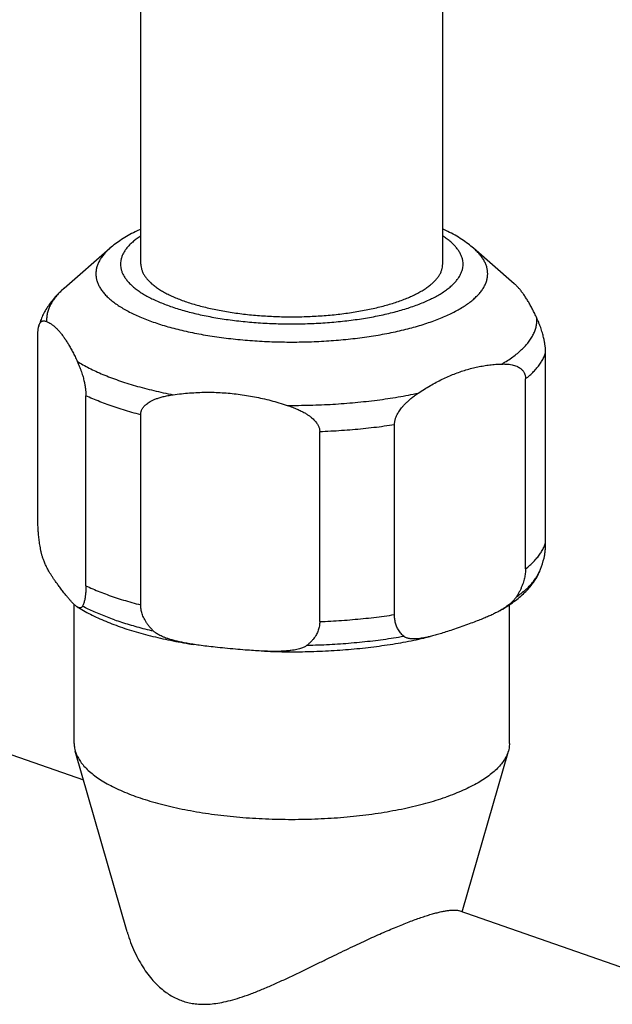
# Model space of a CAD drawing. Header units: millimetres. Extents: x 2357 to 3287, y -935 to -160.
# Tile 5 of 13: x 2581 to 2632, y -865 to -780. Entities that reach past the tile are written whole.
import ezdxf

# ---------------------------------------------------------------- set-up
doc = ezdxf.new("R2010")
doc.units = ezdxf.units.MM
doc.header["$LTSCALE"] = 30.734
doc.layers.get('0').update_dxf_attribs({"linetype": 'CONTINUOUS'})

msp = doc.modelspace()

# ---------------------------------------------------------------- linework, layer by layer
at = {"color": 7, "linetype": 'CONTINUOUS'}
for p, q in [((2591.624, -800.8), (2591.624, -774.087)), ((2617.624, -800.8), (2617.624, -774.087)), ((2585.018, -802.862), (2588.956, -799.435)), ((2623.793, -802.481), (2620.292, -799.435)), ((2582.756, -823.12), (2582.756, -806.749)), ((2626.492, -824.797), (2626.492, -808.427)), ((2624.765, -827.043), (2624.765, -810.673)), ((2586.889, -828.496), (2586.889, -812.126)), ((2591.606, -830.14), (2591.606, -813.77)), ((2613.474, -830.979), (2613.474, -814.609)), ((2607.031, -831.581), (2607.031, -815.211)), ((2585.874, -842.078), (2585.874, -830.099)), ((2623.374, -842.078), (2623.374, -830.135)), ((2568.355, -838.819), (2586.679, -845.207)), ((2590.445, -858.313), (2585.967, -842.73)), ((2619.302, -856.578), (2623.281, -842.73)), ((2619.013, -856.477), (2641.182, -864.205))]:
    msp.add_line(p, q, dxfattribs=at)
msp.add_arc((2617.575, -823.913), 9.054, 339.6503, 345.90548, dxfattribs=at)
for points, knots in [([(2591.624, -797.772), (2591.457, -797.849), (2591.085, -798.028), (2590.523, -798.329), (2589.954, -798.677), (2589.431, -799.043), (2589.108, -799.303), (2588.956, -799.435)], [0, 0, 0, 0, 0.173909, 0.393394, 0.605613, 0.808358, 1, 1, 1, 1]), ([(2620.292, -799.435), (2620.137, -799.3), (2619.805, -799.033), (2619.268, -798.659), (2618.684, -798.305), (2618.13, -798.011), (2617.772, -797.84), (2617.624, -797.772)], [0, 0, 0, 0, 0.196092, 0.404529, 0.622053, 0.845662, 1, 1, 1, 1]), ([(2591.624, -800.8), (2591.624, -800.841), (2591.629, -800.964), (2591.661, -801.171), (2591.739, -801.417), (2591.855, -801.661), (2592.008, -801.902), (2592.198, -802.138), (2592.424, -802.371), (2592.686, -802.599), (2592.982, -802.821), (2593.313, -803.038), (2593.676, -803.247), (2594.071, -803.45), (2594.498, -803.645), (2594.954, -803.831), (2595.269, -803.947), (2595.432, -804.004)], [0, 0, 0, 0, 0.023349, 0.07054, 0.119171, 0.170097, 0.224036, 0.281561, 0.34311, 0.408996, 0.479427, 0.554529, 0.634351, 0.718887, 0.808079, 0.901829, 1, 1, 1, 1]), ([(2595.432, -804.004), (2595.601, -804.063), (2595.949, -804.178), (2596.485, -804.336), (2597.045, -804.484), (2597.628, -804.622), (2598.231, -804.748), (2598.852, -804.863), (2599.491, -804.965), (2600.145, -805.056), (2600.811, -805.134), (2601.489, -805.2), (2602.176, -805.252), (2602.87, -805.292), (2603.57, -805.319), (2604.272, -805.332), (2604.976, -805.332), (2605.678, -805.319), (2606.378, -805.292), (2607.072, -805.252), (2607.759, -805.2), (2608.437, -805.134), (2609.104, -805.056), (2609.757, -804.965), (2610.396, -804.863), (2611.017, -804.748), (2611.62, -804.622), (2612.203, -804.484), (2612.763, -804.336), (2613.299, -804.178), (2613.81, -804.009), (2614.294, -803.831), (2614.75, -803.645), (2615.177, -803.45), (2615.572, -803.247), (2615.936, -803.038), (2616.266, -802.821), (2616.563, -802.599), (2616.824, -802.371), (2617.05, -802.138), (2617.24, -801.902), (2617.394, -801.661), (2617.509, -801.417), (2617.587, -801.171), (2617.619, -800.964), (2617.624, -800.841), (2617.624, -800.8)], [0, 0, 0, 0, 0.022512, 0.045918, 0.070168, 0.095211, 0.120991, 0.147447, 0.174516, 0.202133, 0.230229, 0.258733, 0.287575, 0.31668, 0.345974, 0.375382, 0.404827, 0.434235, 0.463529, 0.492634, 0.521475, 0.54998, 0.578076, 0.605693, 0.632762, 0.659218, 0.684997, 0.710041, 0.734291, 0.757696, 0.780209, 0.801786, 0.822391, 0.841995, 0.860575, 0.878119, 0.894626, 0.910106, 0.924587, 0.938115, 0.950759, 0.962614, 0.973807, 0.984496, 0.994868, 1, 1, 1, 1]), ([(2585.018, -802.862), (2584.858, -803.001), (2584.558, -803.28), (2584.153, -803.715), (2583.806, -804.15), (2583.512, -804.582), (2583.265, -805.013), (2583.062, -805.442), (2582.922, -805.814), (2582.851, -806.043), (2582.827, -806.128)], [0, 0, 0, 0, 0.159158, 0.307804, 0.446765, 0.577374, 0.701167, 0.819655, 0.934119, 1, 1, 1, 1]), ([(2625.742, -805.463), (2625.68, -805.328), (2625.556, -805.066), (2625.367, -804.689), (2625.178, -804.336), (2624.991, -804.009), (2624.804, -803.706), (2624.618, -803.427), (2624.431, -803.172), (2624.245, -802.94), (2624.058, -802.732), (2623.906, -802.582), (2623.815, -802.501), (2623.79, -802.478)], [0, 0, 0, 0, 0.124157, 0.241747, 0.352925, 0.457966, 0.557064, 0.650409, 0.738297, 0.820944, 0.898612, 0.971691, 1, 1, 1, 1]), ([(2626.492, -808.427), (2626.492, -808.393), (2626.491, -808.323), (2626.487, -808.217), (2626.48, -808.105), (2626.47, -807.988), (2626.456, -807.864), (2626.438, -807.732), (2626.417, -807.591), (2626.39, -807.441), (2626.357, -807.278), (2626.317, -807.102), (2626.269, -806.913), (2626.212, -806.708), (2626.145, -806.489), (2626.065, -806.254), (2625.972, -806.003), (2625.865, -805.737), (2625.785, -805.556), (2625.742, -805.463)], [0, 0, 0, 0, 0.033233, 0.067806, 0.10391, 0.142031, 0.182491, 0.225465, 0.271567, 0.321166, 0.374824, 0.433096, 0.49646, 0.565285, 0.639862, 0.720345, 0.806973, 0.900063, 1, 1, 1, 1]), ([(2582.756, -806.749), (2582.756, -806.716), (2582.757, -806.652), (2582.761, -806.556), (2582.768, -806.463), (2582.778, -806.372), (2582.791, -806.284), (2582.808, -806.202), (2582.821, -806.151), (2582.827, -806.127)], [0, 0, 0, 0, 0.157343, 0.309784, 0.457887, 0.603087, 0.745749, 0.885524, 1, 1, 1, 1]), ([(2582.827, -806.127), (2582.829, -806.123), (2582.838, -806.091), (2582.857, -806.033), (2582.889, -805.956), (2582.929, -805.884), (2582.976, -805.818), (2583.034, -805.761), (2583.102, -805.716), (2583.184, -805.687), (2583.28, -805.678), (2583.39, -805.693), (2583.466, -805.72), (2583.506, -805.737)], [0, 0, 0, 0, 0.015799, 0.107863, 0.198381, 0.287335, 0.374782, 0.461269, 0.548482, 0.639771, 0.740595, 0.858034, 1, 1, 1, 1]), ([(2583.506, -805.737), (2583.571, -805.765), (2583.702, -805.829), (2583.891, -805.946), (2584.08, -806.085), (2584.268, -806.246), (2584.455, -806.431), (2584.642, -806.639), (2584.828, -806.871), (2585.015, -807.126), (2585.201, -807.404), (2585.388, -807.708), (2585.575, -808.035), (2585.764, -808.387), (2585.953, -808.765), (2586.077, -809.027), (2586.139, -809.162)], [0, 0, 0, 0, 0.048204, 0.098607, 0.151653, 0.207787, 0.267368, 0.33069, 0.398072, 0.469726, 0.545829, 0.626624, 0.712262, 0.802906, 0.898776, 1, 1, 1, 1]), ([(2586.139, -809.162), (2586.182, -809.255), (2586.262, -809.436), (2586.369, -809.702), (2586.462, -809.952), (2586.541, -810.188), (2586.609, -810.407), (2586.666, -810.612), (2586.714, -810.801), (2586.754, -810.977), (2586.787, -811.139), (2586.814, -811.29), (2586.835, -811.431), (2586.853, -811.563), (2586.867, -811.687), (2586.877, -811.804), (2586.884, -811.916), (2586.888, -812.022), (2586.889, -812.092), (2586.889, -812.126)], [0, 0, 0, 0, 0.099901, 0.192972, 0.279592, 0.360075, 0.434662, 0.503495, 0.566871, 0.625149, 0.678824, 0.728425, 0.774538, 0.817516, 0.857971, 0.896095, 0.932198, 0.966769, 1, 1, 1, 1]), ([(2615.524, -811.906), (2615.696, -811.791), (2616.038, -811.57), (2616.556, -811.258), (2617.071, -810.971), (2617.584, -810.709), (2618.096, -810.471), (2618.606, -810.258), (2619.116, -810.068), (2619.626, -809.902), (2620.137, -809.759), (2620.648, -809.64), (2621.161, -809.544), (2621.677, -809.472), (2622.195, -809.422), (2622.542, -809.404), (2622.716, -809.399)], [0, 0, 0, 0, 0.080324, 0.158549, 0.234819, 0.309359, 0.382341, 0.453924, 0.52434, 0.593744, 0.662299, 0.730249, 0.797778, 0.865088, 0.932433, 1, 1, 1, 1]), ([(2622.716, -809.399), (2622.829, -809.396), (2623.04, -809.396), (2623.336, -809.419), (2623.592, -809.46), (2623.81, -809.516), (2623.997, -809.583), (2624.154, -809.659), (2624.286, -809.742), (2624.395, -809.828), (2624.486, -809.917), (2624.56, -810.008), (2624.62, -810.1), (2624.668, -810.193), (2624.705, -810.286), (2624.733, -810.381), (2624.752, -810.477), (2624.763, -810.574), (2624.765, -810.64), (2624.765, -810.673)], [0, 0, 0, 0, 0.124633, 0.23284, 0.327008, 0.409251, 0.481402, 0.544999, 0.601513, 0.652244, 0.698395, 0.74101, 0.781026, 0.819073, 0.855936, 0.891976, 0.927631, 0.963521, 1, 1, 1, 1]), ([(2591.606, -813.77), (2591.606, -813.737), (2591.609, -813.67), (2591.625, -813.569), (2591.651, -813.469), (2591.69, -813.368), (2591.741, -813.266), (2591.806, -813.163), (2591.888, -813.058), (2591.99, -812.951), (2592.113, -812.842), (2592.263, -812.732), (2592.442, -812.621), (2592.657, -812.51), (2592.911, -812.402), (2593.209, -812.298), (2593.557, -812.201), (2593.961, -812.112), (2594.251, -812.065), (2594.406, -812.043)], [0, 0, 0, 0, 0.028245, 0.056643, 0.085614, 0.115814, 0.14778, 0.181974, 0.219257, 0.260371, 0.306314, 0.35821, 0.417271, 0.48477, 0.562066, 0.650522, 0.751735, 0.867535, 1, 1, 1, 1]), ([(2594.406, -812.043), (2594.643, -812.01), (2595.115, -811.951), (2595.823, -811.887), (2596.526, -811.845), (2597.227, -811.827), (2597.926, -811.833), (2598.623, -811.863), (2599.319, -811.916), (2600.016, -811.993), (2600.713, -812.094), (2601.412, -812.218), (2602.112, -812.367), (2602.816, -812.54), (2603.523, -812.737), (2603.994, -812.884), (2604.23, -812.961)], [0, 0, 0, 0, 0.072025, 0.143333, 0.214055, 0.284396, 0.354506, 0.424518, 0.494632, 0.564968, 0.635644, 0.706858, 0.77874, 0.851436, 0.925148, 1, 1, 1, 1]), ([(2613.474, -814.609), (2613.474, -814.575), (2613.477, -814.506), (2613.488, -814.4), (2613.507, -814.291), (2613.535, -814.177), (2613.573, -814.058), (2613.621, -813.932), (2613.68, -813.799), (2613.754, -813.657), (2613.844, -813.505), (2613.953, -813.343), (2614.084, -813.17), (2614.241, -812.985), (2614.426, -812.789), (2614.644, -812.581), (2614.899, -812.362), (2615.194, -812.133), (2615.409, -811.983), (2615.524, -811.906)], [0, 0, 0, 0, 0.029008, 0.059049, 0.090411, 0.123639, 0.159147, 0.197237, 0.238623, 0.283848, 0.333678, 0.388945, 0.450492, 0.519145, 0.595745, 0.681078, 0.776108, 0.881975, 1, 1, 1, 1]), ([(2604.23, -812.961), (2604.386, -813.012), (2604.677, -813.114), (2605.08, -813.277), (2605.428, -813.44), (2605.726, -813.599), (2605.98, -813.755), (2606.194, -813.905), (2606.374, -814.05), (2606.523, -814.188), (2606.647, -814.32), (2606.748, -814.445), (2606.83, -814.565), (2606.895, -814.681), (2606.947, -814.793), (2606.985, -814.901), (2607.011, -815.006), (2607.027, -815.109), (2607.031, -815.177), (2607.031, -815.211)], [0, 0, 0, 0, 0.129568, 0.24377, 0.344405, 0.433061, 0.511113, 0.579717, 0.640066, 0.693281, 0.740472, 0.782656, 0.820779, 0.85551, 0.887661, 0.917663, 0.946012, 0.973329, 1, 1, 1, 1]), ([(2583.046, -825.635), (2583.027, -825.543), (2582.99, -825.364), (2582.941, -825.1), (2582.899, -824.847), (2582.863, -824.603), (2582.833, -824.368), (2582.809, -824.142), (2582.789, -823.925), (2582.774, -823.714), (2582.764, -823.51), (2582.757, -823.313), (2582.756, -823.183), (2582.756, -823.12)], [0, 0, 0, 0, 0.110519, 0.216274, 0.317523, 0.414555, 0.507671, 0.597169, 0.683317, 0.766419, 0.846753, 0.924523, 1, 1, 1, 1]), ([(2626.356, -826.118), (2626.367, -826.078), (2626.388, -825.986), (2626.415, -825.839), (2626.44, -825.677), (2626.459, -825.511), (2626.474, -825.339), (2626.485, -825.163), (2626.491, -824.982), (2626.492, -824.859), (2626.492, -824.797)], [0, 0, 0, 0, 0.093046, 0.212884, 0.335926, 0.462087, 0.591428, 0.724081, 0.860159, 1, 1, 1, 1]), ([(2586.132, -830.305), (2586.104, -830.287), (2586.038, -830.241), (2585.935, -830.156), (2585.814, -830.044), (2585.679, -829.905), (2585.526, -829.736), (2585.353, -829.533), (2585.155, -829.291), (2584.935, -829.012), (2584.705, -828.712), (2584.485, -828.418), (2584.287, -828.147), (2584.114, -827.898), (2583.961, -827.669), (2583.825, -827.454), (2583.705, -827.252), (2583.598, -827.062), (2583.504, -826.881), (2583.42, -826.71), (2583.347, -826.547), (2583.282, -826.393), (2583.226, -826.247), (2583.178, -826.109), (2583.136, -825.98), (2583.101, -825.858), (2583.071, -825.744), (2583.054, -825.67), (2583.046, -825.635)], [0, 0, 0, 0, 0.017996, 0.04212, 0.070847, 0.104831, 0.144792, 0.191554, 0.246087, 0.309794, 0.379885, 0.445639, 0.504381, 0.557455, 0.605892, 0.65046, 0.691735, 0.730147, 0.766021, 0.79959, 0.831013, 0.860418, 0.887919, 0.913623, 0.937625, 0.959971, 0.980756, 1, 1, 1, 1]), ([(2622.552, -830.641), (2622.587, -830.622), (2622.816, -830.491), (2623.226, -830.241), (2623.76, -829.875), (2624.247, -829.493), (2624.684, -829.1), (2625.068, -828.698), (2625.397, -828.291), (2625.672, -827.882), (2625.895, -827.474), (2626.013, -827.198), (2626.064, -827.061)], [0, 0, 0, 0, 0.023262, 0.15491, 0.281461, 0.402494, 0.517581, 0.625995, 0.727955, 0.824033, 0.914454, 1, 1, 1, 1]), ([(2624.765, -827.043), (2624.765, -827.107), (2624.762, -827.236), (2624.744, -827.431), (2624.716, -827.631), (2624.675, -827.837), (2624.621, -828.048), (2624.554, -828.266), (2624.472, -828.49), (2624.374, -828.722), (2624.259, -828.961), (2624.125, -829.208), (2624.026, -829.373), (2623.972, -829.457)], [0, 0, 0, 0, 0.074114, 0.150145, 0.228565, 0.309776, 0.394257, 0.482525, 0.575083, 0.672489, 0.775348, 0.884298, 1, 1, 1, 1]), ([(2586.889, -828.496), (2586.889, -828.558), (2586.888, -828.681), (2586.882, -828.862), (2586.871, -829.038), (2586.856, -829.209), (2586.837, -829.376), (2586.812, -829.538), (2586.783, -829.695), (2586.747, -829.846), (2586.706, -829.99), (2586.657, -830.127), (2586.619, -830.214), (2586.599, -830.256)], [0, 0, 0, 0, 0.103538, 0.204289, 0.302506, 0.398269, 0.491679, 0.582778, 0.671506, 0.75776, 0.841393, 0.922211, 1, 1, 1, 1]), ([(2592.689, -832.379), (2592.617, -832.307), (2592.482, -832.165), (2592.298, -831.948), (2592.141, -831.733), (2592.008, -831.523), (2591.896, -831.317), (2591.804, -831.114), (2591.73, -830.914), (2591.674, -830.717), (2591.635, -830.523), (2591.611, -830.331), (2591.606, -830.204), (2591.606, -830.14)], [0, 0, 0, 0, 0.119494, 0.230551, 0.334203, 0.431421, 0.523106, 0.610087, 0.693115, 0.772943, 0.850273, 0.925727, 1, 1, 1, 1]), ([(2623.972, -829.457), (2623.951, -829.49), (2623.904, -829.559), (2623.822, -829.663), (2623.725, -829.773), (2623.611, -829.888), (2623.478, -830.009), (2623.324, -830.135), (2623.148, -830.267), (2622.947, -830.404), (2622.746, -830.53), (2622.611, -830.608), (2622.552, -830.641)], [0, 0, 0, 0, 0.063525, 0.134095, 0.212292, 0.298982, 0.39492, 0.501082, 0.618547, 0.748491, 0.892189, 1, 1, 1, 1]), ([(2586.599, -830.256), (2586.591, -830.27), (2586.576, -830.299), (2586.546, -830.336), (2586.51, -830.366), (2586.467, -830.388), (2586.417, -830.4), (2586.36, -830.399), (2586.294, -830.385), (2586.22, -830.356), (2586.166, -830.326), (2586.136, -830.307), (2586.132, -830.305)], [0, 0, 0, 0, 0.089939, 0.176544, 0.261154, 0.346839, 0.438036, 0.540509, 0.660523, 0.804311, 0.977861, 1, 1, 1, 1]), ([(2586.132, -830.305), (2586.262, -830.387), (2586.589, -830.585), (2587.13, -830.883), (2587.764, -831.196), (2588.43, -831.493), (2589.126, -831.774), (2589.604, -831.948), (2589.847, -832.033)], [0, 0, 0, 0, 0.112526, 0.279153, 0.45131, 0.628892, 0.811816, 1, 1, 1, 1]), ([(2614.267, -832.84), (2614.214, -832.793), (2614.113, -832.697), (2613.979, -832.543), (2613.864, -832.383), (2613.766, -832.219), (2613.685, -832.051), (2613.617, -831.88), (2613.564, -831.706), (2613.523, -831.529), (2613.495, -831.349), (2613.478, -831.165), (2613.474, -831.042), (2613.474, -830.979)], [0, 0, 0, 0, 0.102179, 0.199685, 0.29352, 0.384568, 0.473609, 0.561325, 0.648311, 0.735151, 0.822391, 0.910489, 1, 1, 1, 1]), ([(2622.552, -830.641), (2622.524, -830.657), (2622.401, -830.726), (2622.169, -830.848), (2621.84, -831.008), (2621.469, -831.175), (2621.05, -831.351), (2620.576, -831.539), (2620.037, -831.742), (2619.434, -831.959), (2618.806, -832.178), (2618.204, -832.38), (2617.665, -832.553), (2617.192, -832.696), (2616.827, -832.797), (2616.619, -832.85), (2616.55, -832.867)], [0, 0, 0, 0, 0.014858, 0.066018, 0.12276, 0.185864, 0.2563, 0.335293, 0.424379, 0.525821, 0.635091, 0.735454, 0.822915, 0.899503, 0.966773, 1, 1, 1, 1]), ([(2607.031, -831.581), (2607.031, -831.644), (2607.025, -831.769), (2607.002, -831.957), (2606.963, -832.144), (2606.907, -832.33), (2606.833, -832.516), (2606.741, -832.702), (2606.629, -832.888), (2606.495, -833.074), (2606.338, -833.259), (2606.155, -833.442), (2606.019, -833.559), (2605.947, -833.617)], [0, 0, 0, 0, 0.078802, 0.157664, 0.237336, 0.318499, 0.401925, 0.488442, 0.578893, 0.67421, 0.775414, 0.883613, 1, 1, 1, 1]), ([(2589.847, -832.033), (2590.102, -832.122), (2590.621, -832.294), (2591.418, -832.533), (2592.24, -832.756), (2593.088, -832.963), (2593.958, -833.154), (2594.85, -833.33), (2595.572, -833.456), (2595.996, -833.524), (2596.116, -833.543)], [0, 0, 0, 0, 0.125422, 0.254152, 0.386291, 0.521405, 0.659502, 0.800225, 0.94355, 1, 1, 1, 1]), ([(2596.116, -833.543), (2596.107, -833.541), (2595.93, -833.514), (2595.604, -833.459), (2595.155, -833.372), (2594.756, -833.283), (2594.404, -833.192), (2594.092, -833.1), (2593.817, -833.007), (2593.576, -832.915), (2593.367, -832.822), (2593.185, -832.731), (2593.029, -832.641), (2592.896, -832.553), (2592.784, -832.467), (2592.719, -832.408), (2592.689, -832.379)], [0, 0, 0, 0, 0.007425, 0.146831, 0.271075, 0.381949, 0.480958, 0.56934, 0.648116, 0.718215, 0.780497, 0.835761, 0.884738, 0.928026, 0.966281, 1, 1, 1, 1]), ([(2602.266, -834.132), (2602.17, -834.128), (2601.859, -834.114), (2601.305, -834.081), (2600.568, -834.027), (2599.745, -833.958), (2598.887, -833.878), (2598.064, -833.793), (2597.329, -833.71), (2596.691, -833.628), (2596.297, -833.571), (2596.116, -833.543)], [0, 0, 0, 0, 0.046683, 0.150964, 0.269459, 0.405224, 0.552171, 0.68776, 0.806614, 0.911465, 1, 1, 1, 1]), ([(2602.266, -834.132), (2602.354, -834.135), (2602.775, -834.151), (2603.531, -834.172), (2604.533, -834.182), (2605.535, -834.175), (2606.536, -834.151), (2607.532, -834.11), (2608.523, -834.053), (2609.505, -833.979), (2610.478, -833.888), (2611.438, -833.781), (2612.385, -833.657), (2613.316, -833.517), (2614.229, -833.361), (2615.123, -833.188), (2615.895, -833.022), (2616.367, -832.911), (2616.55, -832.867)], [0, 0, 0, 0, 0.018375, 0.087965, 0.157681, 0.227405, 0.297016, 0.366384, 0.435401, 0.503929, 0.571874, 0.639094, 0.705512, 0.770981, 0.835447, 0.89876, 0.96089, 1, 1, 1, 1]), ([(2616.55, -832.867), (2616.496, -832.88), (2616.333, -832.918), (2616.074, -832.973), (2615.782, -833.023), (2615.524, -833.056), (2615.295, -833.072), (2615.094, -833.076), (2614.917, -833.067), (2614.764, -833.047), (2614.63, -833.019), (2614.515, -832.984), (2614.418, -832.942), (2614.336, -832.894), (2614.288, -832.858), (2614.267, -832.84)], [0, 0, 0, 0, 0.070855, 0.213104, 0.338358, 0.448622, 0.545608, 0.630784, 0.705508, 0.771061, 0.828643, 0.879368, 0.9242, 0.964142, 1, 1, 1, 1]), ([(2605.947, -833.617), (2605.918, -833.641), (2605.852, -833.687), (2605.74, -833.752), (2605.607, -833.816), (2605.451, -833.877), (2605.269, -833.934), (2605.059, -833.987), (2604.818, -834.035), (2604.544, -834.077), (2604.232, -834.11), (2603.879, -834.135), (2603.48, -834.149), (2603.031, -834.153), (2602.62, -834.145), (2602.359, -834.136), (2602.266, -834.132)], [0, 0, 0, 0, 0.029887, 0.063955, 0.102749, 0.14696, 0.197229, 0.25432, 0.319063, 0.392349, 0.475136, 0.568472, 0.673614, 0.792072, 0.92563, 1, 1, 1, 1]), ([(2585.874, -842.078), (2585.874, -842.211), (2585.893, -842.431), (2585.943, -842.645), (2585.967, -842.73)], [0, 0, 0, 0, 0.600853, 1, 1, 1, 1]), ([(2585.967, -842.73), (2585.981, -842.775), (2586.038, -842.957), (2586.176, -843.269), (2586.418, -843.657), (2586.725, -844.038), (2587.097, -844.411), (2587.533, -844.776), (2588.03, -845.13), (2588.588, -845.473), (2589.203, -845.803), (2589.875, -846.12), (2590.6, -846.423), (2591.377, -846.709), (2592.201, -846.979), (2593.071, -847.231), (2593.983, -847.464), (2594.933, -847.678), (2595.919, -847.871), (2596.936, -848.044), (2597.982, -848.194), (2599.051, -848.323), (2600.141, -848.429), (2601.248, -848.511), (2602.366, -848.571), (2603.493, -848.606), (2604.624, -848.618), (2605.755, -848.606), (2606.882, -848.571), (2608, -848.511), (2609.107, -848.429), (2610.197, -848.323), (2611.266, -848.194), (2612.312, -848.044), (2613.329, -847.871), (2614.315, -847.678), (2615.266, -847.464), (2616.177, -847.231), (2617.047, -846.979), (2617.609, -846.795), (2617.882, -846.7)], [0, 0, 0, 0, 0.004229, 0.016823, 0.03022, 0.04462, 0.060142, 0.076889, 0.094919, 0.114249, 0.13491, 0.15686, 0.180101, 0.204573, 0.23023, 0.257022, 0.284853, 0.313686, 0.343399, 0.37394, 0.405195, 0.437069, 0.469484, 0.5023, 0.535459, 0.568813, 0.602286, 0.63576, 0.669113, 0.702273, 0.735089, 0.767503, 0.799377, 0.830633, 0.861174, 0.890886, 0.919719, 0.947551, 0.974343, 1, 1, 1, 1]), ([(2623.281, -842.73), (2623.267, -842.775), (2623.21, -842.957), (2623.072, -843.269), (2622.83, -843.657), (2622.523, -844.038), (2622.151, -844.411), (2621.715, -844.776), (2621.218, -845.13), (2620.66, -845.473), (2620.045, -845.803), (2619.373, -846.12), (2618.648, -846.423), (2618.143, -846.609), (2617.882, -846.7)], [0, 0, 0, 0, 0.020672, 0.082237, 0.147722, 0.218112, 0.293988, 0.375851, 0.463988, 0.558479, 0.659472, 0.766769, 0.880379, 1, 1, 1, 1]), ([(2623.374, -842.078), (2623.374, -842.211), (2623.355, -842.431), (2623.305, -842.645), (2623.281, -842.73)], [0, 0, 0, 0, 0.600853, 1, 1, 1, 1]), ([(2615.616, -857.119), (2615.772, -857.065), (2616.075, -856.962), (2616.517, -856.823), (2616.932, -856.704), (2617.319, -856.604), (2617.678, -856.526), (2618.006, -856.468), (2618.302, -856.431), (2618.564, -856.417), (2618.789, -856.426), (2618.936, -856.452), (2619.005, -856.474), (2619.015, -856.478)], [0, 0, 0, 0, 0.141605, 0.274321, 0.397832, 0.512106, 0.61725, 0.71271, 0.798056, 0.873152, 0.937508, 0.991012, 1, 1, 1, 1]), ([(2590.444, -858.312), (2590.469, -858.399), (2590.581, -858.773), (2590.809, -859.419), (2591.163, -860.224), (2591.559, -860.97), (2591.985, -861.64), (2592.427, -862.226), (2592.875, -862.729), (2593.326, -863.155), (2593.779, -863.513), (2594.237, -863.811), (2594.701, -864.054), (2595.177, -864.247), (2595.669, -864.392), (2596.184, -864.49), (2596.728, -864.541), (2597.309, -864.543), (2597.936, -864.491), (2598.618, -864.381), (2599.365, -864.207), (2600.177, -863.967), (2601.05, -863.661), (2601.97, -863.299), (2602.924, -862.89), (2603.893, -862.451), (2604.857, -861.997), (2605.804, -861.542), (2606.723, -861.095), (2607.611, -860.661), (2608.464, -860.246), (2609.282, -859.852), (2610.063, -859.479), (2610.808, -859.129), (2611.519, -858.803), (2612.195, -858.498), (2612.838, -858.216), (2613.451, -857.956), (2614.032, -857.717), (2614.585, -857.498), (2615.109, -857.3), (2615.45, -857.177), (2615.616, -857.119)], [0, 0, 0, 0, 0.009013, 0.039227, 0.068837, 0.097268, 0.124016, 0.14854, 0.170944, 0.191587, 0.210794, 0.228923, 0.246353, 0.263391, 0.280416, 0.297821, 0.315947, 0.335231, 0.356124, 0.379082, 0.404639, 0.433119, 0.464176, 0.497466, 0.532511, 0.568417, 0.604348, 0.639638, 0.673955, 0.707077, 0.73887, 0.769305, 0.798286, 0.825855, 0.852036, 0.876831, 0.900359, 0.922642, 0.943675, 0.963562, 0.982342, 1, 1, 1, 1])]:
    msp.add_open_spline(points, degree=3, knots=knots, dxfattribs=at)
at = {"color": 9, "linetype": 'CONTINUOUS'}
for points, knots in [([(2591.624, -798.365), (2591.574, -798.398), (2591.409, -798.507), (2591.146, -798.699), (2590.849, -798.948), (2590.59, -799.202), (2590.369, -799.461), (2590.187, -799.723), (2590.044, -799.989), (2589.942, -800.258), (2589.88, -800.529), (2589.86, -800.801), (2589.881, -801.074), (2589.943, -801.345), (2590.046, -801.613), (2590.189, -801.88), (2590.371, -802.142), (2590.592, -802.401), (2590.852, -802.655), (2591.149, -802.903), (2591.483, -803.146), (2591.853, -803.382), (2592.258, -803.611), (2592.696, -803.833), (2593.166, -804.045), (2593.667, -804.249), (2594.012, -804.375), (2594.189, -804.437)], [0, 0, 0, 0, 0.019759, 0.06508, 0.10759, 0.147398, 0.184674, 0.21965, 0.25264, 0.284037, 0.314317, 0.344021, 0.373727, 0.404016, 0.435429, 0.468444, 0.503453, 0.54076, 0.58059, 0.623114, 0.668461, 0.716713, 0.767878, 0.821899, 0.878683, 0.938101, 1, 1, 1, 1]), ([(2594.189, -804.437), (2594.373, -804.501), (2594.752, -804.627), (2595.337, -804.801), (2595.949, -804.964), (2596.585, -805.116), (2597.244, -805.257), (2597.923, -805.385), (2598.62, -805.501), (2599.333, -805.604), (2600.061, -805.694), (2600.801, -805.771), (2601.552, -805.834), (2602.312, -805.883), (2603.077, -805.918), (2603.847, -805.939), (2604.619, -805.946), (2605.391, -805.939), (2606.161, -805.918), (2606.927, -805.883), (2607.687, -805.834), (2608.438, -805.771), (2609.178, -805.695), (2609.906, -805.605), (2610.62, -805.503), (2611.317, -805.387), (2611.996, -805.259), (2612.655, -805.118), (2613.292, -804.966), (2613.905, -804.802), (2614.492, -804.628), (2615.053, -804.443), (2615.585, -804.248), (2616.087, -804.043), (2616.557, -803.83), (2616.995, -803.609), (2617.4, -803.379), (2617.769, -803.143), (2618.103, -802.9), (2618.399, -802.652), (2618.659, -802.398), (2618.879, -802.139), (2619.061, -801.876), (2619.204, -801.61), (2619.306, -801.341), (2619.368, -801.07), (2619.388, -800.798), (2619.367, -800.526), (2619.305, -800.255), (2619.202, -799.986), (2619.059, -799.72), (2618.877, -799.457), (2618.656, -799.199), (2618.396, -798.945), (2618.099, -798.696), (2617.836, -798.506), (2617.673, -798.397), (2617.624, -798.365)], [0, 0, 0, 0, 0.019366, 0.039539, 0.06047, 0.082102, 0.104374, 0.127217, 0.150572, 0.174393, 0.198636, 0.223248, 0.248165, 0.273326, 0.298667, 0.324131, 0.349657, 0.375184, 0.400651, 0.425995, 0.451155, 0.476072, 0.500687, 0.524941, 0.548778, 0.572143, 0.594983, 0.617247, 0.638887, 0.659858, 0.680117, 0.699627, 0.718352, 0.736262, 0.753335, 0.76955, 0.784898, 0.799375, 0.812988, 0.825757, 0.837715, 0.848911, 0.859417, 0.869327, 0.878758, 0.887853, 0.896775, 0.905698, 0.914796, 0.924232, 0.934149, 0.944665, 0.955871, 0.967835, 0.980608, 0.994228, 1, 1, 1, 1]), ([(2588.956, -799.435), (2588.954, -799.437), (2588.849, -799.528), (2588.655, -799.711), (2588.397, -799.995), (2588.181, -800.284), (2588.007, -800.577), (2587.876, -800.874), (2587.788, -801.172), (2587.744, -801.473), (2587.744, -801.774), (2587.788, -802.074), (2587.876, -802.373), (2588.007, -802.669), (2588.181, -802.962), (2588.397, -803.252), (2588.655, -803.536), (2588.953, -803.816), (2589.291, -804.089), (2589.669, -804.356), (2590.084, -804.616), (2590.537, -804.869), (2591.026, -805.113), (2591.55, -805.348), (2592.107, -805.574), (2592.491, -805.715), (2592.689, -805.784)], [0, 0, 0, 0, 0.000903, 0.044284, 0.084986, 0.12322, 0.159273, 0.193506, 0.226364, 0.258362, 0.290068, 0.322066, 0.354924, 0.389157, 0.42521, 0.463444, 0.504146, 0.547527, 0.59374, 0.642882, 0.695008, 0.750135, 0.808249, 0.86931, 0.933254, 1, 1, 1, 1]), ([(2592.689, -805.784), (2592.895, -805.855), (2593.316, -805.994), (2593.964, -806.188), (2594.64, -806.37), (2595.342, -806.54), (2596.067, -806.698), (2596.814, -806.842), (2597.582, -806.973), (2598.367, -807.09), (2599.169, -807.194), (2599.984, -807.283), (2600.811, -807.357), (2601.648, -807.417), (2602.493, -807.462), (2603.343, -807.492), (2604.197, -807.507), (2605.051, -807.507), (2605.905, -807.492), (2606.755, -807.462), (2607.6, -807.417), (2608.437, -807.357), (2609.264, -807.283), (2610.079, -807.194), (2610.881, -807.09), (2611.666, -806.973), (2612.434, -806.842), (2613.181, -806.698), (2613.906, -806.54), (2614.608, -806.37), (2615.284, -806.188), (2615.932, -805.994), (2616.552, -805.79), (2617.141, -805.574), (2617.698, -805.348), (2618.222, -805.113), (2618.711, -804.869), (2619.164, -804.616), (2619.579, -804.356), (2619.957, -804.089), (2620.295, -803.815), (2620.593, -803.536), (2620.851, -803.252), (2621.067, -802.962), (2621.241, -802.669), (2621.372, -802.373), (2621.46, -802.074), (2621.504, -801.774), (2621.504, -801.473), (2621.46, -801.172), (2621.372, -800.874), (2621.241, -800.577), (2621.067, -800.284), (2620.851, -799.995), (2620.593, -799.711), (2620.399, -799.528), (2620.294, -799.437), (2620.292, -799.435)], [0, 0, 0, 0, 0.019419, 0.039563, 0.060394, 0.081875, 0.103963, 0.126613, 0.14978, 0.173412, 0.197461, 0.221873, 0.246595, 0.271572, 0.296748, 0.322068, 0.347473, 0.372907, 0.398312, 0.423631, 0.448808, 0.473785, 0.498507, 0.522919, 0.546967, 0.5706, 0.593766, 0.616416, 0.638504, 0.659985, 0.680817, 0.70096, 0.72038, 0.739044, 0.756925, 0.773999, 0.790249, 0.805663, 0.820238, 0.833979, 0.846901, 0.859031, 0.870412, 0.881104, 0.891184, 0.900757, 0.909944, 0.918892, 0.927757, 0.936705, 0.945893, 0.955465, 0.965546, 0.976237, 0.987618, 0.999748, 1, 1, 1, 1]), ([(2585.018, -802.862), (2584.951, -802.92), (2584.773, -803.081), (2584.502, -803.354), (2584.222, -803.684), (2583.987, -804.019), (2583.797, -804.358), (2583.653, -804.7), (2583.555, -805.045), (2583.503, -805.391), (2583.5, -805.623), (2583.506, -805.737)], [0, 0, 0, 0, 0.078484, 0.214494, 0.342763, 0.463946, 0.578886, 0.688628, 0.794422, 0.897694, 1, 1, 1, 1]), ([(2622.716, -809.399), (2622.881, -809.304), (2623.199, -809.11), (2623.649, -808.804), (2624.057, -808.491), (2624.423, -808.171), (2624.746, -807.846), (2625.026, -807.516), (2625.261, -807.181), (2625.451, -806.842), (2625.595, -806.499), (2625.693, -806.155), (2625.745, -805.808), (2625.748, -805.577), (2625.742, -805.463)], [0, 0, 0, 0, 0.109956, 0.214169, 0.312713, 0.405729, 0.49344, 0.576158, 0.654307, 0.72843, 0.799202, 0.867426, 0.934024, 1, 1, 1, 1]), ([(2624.765, -810.673), (2624.89, -810.574), (2625.128, -810.374), (2625.456, -810.061), (2625.745, -809.743), (2625.994, -809.42), (2626.203, -809.094), (2626.371, -808.765), (2626.457, -808.539), (2626.492, -808.427)], [0, 0, 0, 0, 0.166411, 0.324005, 0.473205, 0.614582, 0.748867, 0.876973, 1, 1, 1, 1]), ([(2586.139, -809.162), (2586.302, -809.265), (2586.643, -809.468), (2587.18, -809.756), (2587.755, -810.035), (2588.367, -810.304), (2589.015, -810.564), (2589.461, -810.726), (2589.689, -810.806)], [0, 0, 0, 0, 0.147834, 0.303326, 0.466422, 0.637011, 0.814937, 1, 1, 1, 1]), ([(2589.689, -810.806), (2589.926, -810.888), (2590.41, -811.049), (2591.155, -811.275), (2591.93, -811.487), (2592.732, -811.688), (2593.56, -811.874), (2594.121, -811.988), (2594.406, -812.043)], [0, 0, 0, 0, 0.154192, 0.313713, 0.478323, 0.647763, 0.821754, 1, 1, 1, 1]), ([(2591.606, -813.77), (2591.352, -813.705), (2590.854, -813.572), (2590.121, -813.358), (2589.416, -813.133), (2588.74, -812.897), (2588.093, -812.652), (2587.478, -812.397), (2587.082, -812.217), (2586.889, -812.126)], [0, 0, 0, 0, 0.156988, 0.309572, 0.45755, 0.600736, 0.738966, 0.872095, 1, 1, 1, 1]), ([(2604.23, -812.961), (2604.559, -812.963), (2605.217, -812.962), (2606.202, -812.944), (2607.184, -812.911), (2608.16, -812.861), (2609.129, -812.796), (2610.087, -812.714), (2611.034, -812.618), (2611.967, -812.506), (2612.884, -812.379), (2613.782, -812.237), (2614.661, -812.081), (2615.239, -811.966), (2615.524, -811.906)], [0, 0, 0, 0, 0.086868, 0.173636, 0.260138, 0.346207, 0.43168, 0.516394, 0.600189, 0.682908, 0.764396, 0.844503, 0.923085, 1, 1, 1, 1]), ([(2607.031, -815.211), (2607.347, -815.199), (2607.977, -815.17), (2608.919, -815.112), (2609.852, -815.04), (2610.776, -814.953), (2611.687, -814.853), (2612.586, -814.74), (2613.18, -814.654), (2613.474, -814.609)], [0, 0, 0, 0, 0.14662, 0.29238, 0.437041, 0.580365, 0.722118, 0.862071, 1, 1, 1, 1]), ([(2624.765, -827.043), (2624.89, -826.944), (2625.128, -826.745), (2625.456, -826.431), (2625.745, -826.113), (2625.994, -825.791), (2626.203, -825.464), (2626.371, -825.135), (2626.457, -824.91), (2626.492, -824.797)], [0, 0, 0, 0, 0.166411, 0.324005, 0.473205, 0.614582, 0.748867, 0.876973, 1, 1, 1, 1]), ([(2623.972, -829.457), (2624.112, -829.359), (2624.379, -829.163), (2624.751, -828.853), (2625.083, -828.538), (2625.375, -828.217), (2625.626, -827.893), (2625.835, -827.564), (2625.975, -827.285), (2626.044, -827.116), (2626.064, -827.061)], [0, 0, 0, 0, 0.158237, 0.308076, 0.44979, 0.583772, 0.710556, 0.830832, 0.945463, 1, 1, 1, 1]), ([(2586.889, -828.496), (2587.082, -828.588), (2587.478, -828.767), (2588.093, -829.022), (2588.74, -829.268), (2589.416, -829.503), (2590.121, -829.728), (2590.854, -829.942), (2591.352, -830.076), (2591.606, -830.14)], [0, 0, 0, 0, 0.127905, 0.261034, 0.399264, 0.54245, 0.690428, 0.843012, 1, 1, 1, 1]), ([(2589.338, -831.424), (2589.137, -831.354), (2588.743, -831.211), (2588.167, -830.985), (2587.619, -830.752), (2587.097, -830.51), (2586.762, -830.342), (2586.599, -830.256)], [0, 0, 0, 0, 0.214417, 0.421787, 0.621934, 0.814709, 1, 1, 1, 1]), ([(2607.031, -831.581), (2607.347, -831.569), (2607.977, -831.54), (2608.919, -831.482), (2609.852, -831.41), (2610.776, -831.324), (2611.687, -831.224), (2612.586, -831.11), (2613.18, -831.024), (2613.474, -830.979)], [0, 0, 0, 0, 0.14662, 0.29238, 0.437041, 0.580365, 0.722118, 0.862071, 1, 1, 1, 1]), ([(2589.338, -831.424), (2589.545, -831.496), (2589.968, -831.638), (2590.617, -831.838), (2591.288, -832.029), (2591.981, -832.211), (2592.451, -832.324), (2592.689, -832.379)], [0, 0, 0, 0, 0.189127, 0.383911, 0.584139, 0.789584, 1, 1, 1, 1]), ([(2605.947, -833.617), (2606.267, -833.61), (2606.906, -833.592), (2607.861, -833.549), (2608.809, -833.491), (2609.75, -833.419), (2610.68, -833.332), (2611.598, -833.231), (2612.502, -833.116), (2613.391, -832.987), (2613.977, -832.89), (2614.267, -832.84)], [0, 0, 0, 0, 0.114836, 0.229195, 0.342881, 0.455694, 0.567442, 0.677932, 0.786977, 0.894393, 1, 1, 1, 1])]:
    msp.add_open_spline(points, degree=3, knots=knots, dxfattribs=at)

doc.saveas('drawing.dxf')
